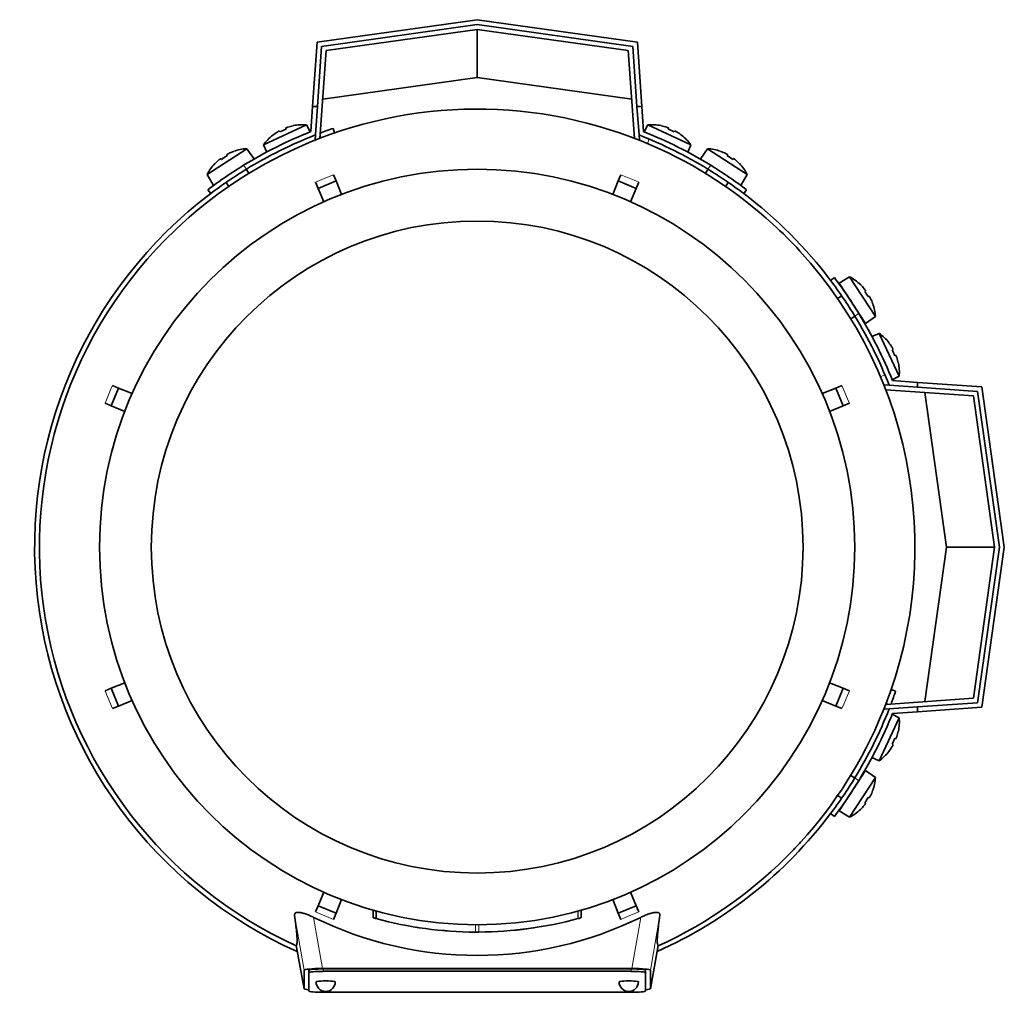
# Model space of a CAD drawing. Header units: millimetres. Extents: x 160 to 768, y -1620 to 1578.
# Tile 1 of 19: x 161 to 366, y -1620 to -1418. Entities that reach past the tile are written whole.
import ezdxf

# ---------------------------------------------------------------- set-up
doc = ezdxf.new("R2010")
doc.units = ezdxf.units.MM
for name, color, linetype in [('LOW_134-7', 7, 'Continuous'), ('M5X8_UNI7687', 7, 'Continuous'), ('VSI134_DIFFUSORE', 7, 'Continuous'), ('VSI134_FILTRO_A', 7, 'Continuous'), ('VSI134_FILTRO_B', 7, 'Continuous'), ('VSI134_TERMINALE', 7, 'Continuous'), ('VSI134_TESTATA', 7, 'Continuous')]:
    doc.layers.add(name, color=color, linetype=linetype)

# ---------------------------------------------------------------- blocks, each defined once
blk = doc.blocks.new('SE2')
at = {"layer": 'LOW_134-7', "color": 7, "linetype": 'Continuous', "lineweight": 35}
for p, q in [((256.29, -1419.75), (224.88, -1424.16)), ((287.7, -1424.16), (256.29, -1419.75)), ((224.88, -1424.16), (223.61, -1442.38)), ((288.97, -1442.38), (287.7, -1424.16)), ((222.58, -1442.67), (222.65, -1441.67)), ((222.81, -1442.69), (222.58, -1442.67)), ((290, -1442.67), (289.77, -1442.69)), ((289.93, -1441.67), (290, -1442.67)), ((340.92, -1493.6), (341.92, -1493.67)), ((359.43, -1495.89), (341.22, -1494.62)), ((363.85, -1527.3), (359.43, -1495.89)), ((359.43, -1558.71), (363.85, -1527.3)), ((341.22, -1559.99), (359.43, -1558.71)), ((341.92, -1560.94), (340.92, -1561.01))]:
    blk.add_line(p, q, dxfattribs=at)
at = {"layer": 'M5X8_UNI7687', "color": 7, "linetype": 'Continuous', "lineweight": 35}
for p, q in [((211.88, -1443.74), (220.82, -1439.57)), ((215.2, -1440.87), (215.3, -1441.04)), ((216.49, -1440.27), (216.56, -1440.46)), ((218.05, -1439.77), (218.05, -1439.74)), ((221.55, -1441.03), (220.82, -1439.57)), ((291.76, -1439.57), (291.03, -1441.03)), ((291.76, -1439.57), (300.7, -1443.74)), ((294.53, -1439.77), (294.53, -1439.74)), ((296.09, -1440.27), (296.02, -1440.46)), ((297.38, -1440.87), (297.28, -1441.04)), ((213.81, -1441.74), (213.79, -1441.73)), ((298.77, -1441.74), (298.79, -1441.73)), ((208.41, -1444.53), (200.14, -1449.9)), ((209.83, -1446.58), (208.41, -1444.53)), ((211.88, -1443.74), (212.53, -1445.24)), ((300.05, -1445.24), (300.7, -1443.74)), ((304.17, -1444.53), (302.75, -1446.58)), ((312.44, -1449.9), (304.17, -1444.53)), ((203.03, -1446.59), (203.15, -1446.75)), ((204.22, -1445.82), (204.31, -1446)), ((205.69, -1445.1), (205.69, -1445.08)), ((306.89, -1445.1), (306.89, -1445.08)), ((308.36, -1445.82), (308.27, -1446)), ((309.55, -1446.59), (309.43, -1446.75)), ((201.77, -1447.64), (201.75, -1447.64)), ((208.84, -1449.65), (208.3, -1448.81)), ((304.28, -1448.81), (303.74, -1449.65)), ((310.83, -1447.64), (310.8, -1447.64)), ((200.14, -1449.9), (201.44, -1452.03)), ((311.13, -1452.03), (312.44, -1449.9)), ((204.11, -1451.54), (204.65, -1452.38)), ((307.93, -1452.38), (308.47, -1451.54)), ((333.7, -1471.16), (331.56, -1472.46)), ((339.07, -1479.43), (333.7, -1471.16)), ((331.56, -1472.46), (337.01, -1480.85)), ((335.95, -1472.79), (335.96, -1472.76)), ((332.06, -1475.12), (331.22, -1475.66)), ((337, -1474.04), (336.84, -1474.17)), ((337.78, -1475.23), (337.6, -1475.33)), ((338.49, -1476.7), (338.52, -1476.71)), ((333.94, -1479.86), (334.78, -1479.31)), ((337.01, -1480.85), (339.07, -1479.43)), ((339.85, -1482.9), (338.35, -1483.55)), ((339.85, -1482.9), (344.02, -1491.83)), ((341.87, -1484.81), (341.85, -1484.83)), ((342.72, -1486.22), (342.55, -1486.32)), ((343.32, -1487.5), (343.13, -1487.57)), ((343.83, -1489.06), (343.85, -1489.07)), ((342.56, -1492.57), (344.02, -1491.83)), ((344.02, -1562.77), (339.85, -1571.71)), ((344.02, -1562.77), (342.56, -1562.04)), ((343.85, -1565.54), (343.83, -1565.55)), ((343.32, -1567.11), (343.13, -1567.04)), ((341.85, -1569.78), (341.87, -1569.8)), ((342.72, -1568.39), (342.55, -1568.29)), ((338.35, -1571.06), (339.85, -1571.71)), ((337.01, -1573.76), (331.56, -1582.15)), ((339.07, -1575.18), (337.01, -1573.76)), ((333.7, -1583.45), (339.07, -1575.18)), ((334.78, -1575.3), (333.87, -1574.7)), ((338.49, -1577.9), (338.52, -1577.9)), ((331.17, -1578.91), (332.06, -1579.49)), ((337.78, -1579.38), (337.6, -1579.28)), ((331.56, -1582.15), (333.7, -1583.45)), ((335.95, -1581.82), (335.96, -1581.84)), ((337, -1580.57), (336.84, -1580.44))]:
    blk.add_line(p, q, dxfattribs=at)
for centre, radius, start, end in [((220.03, -1449.54), 10, 85.4586, 101.4084), ((292.55, -1449.54), 10, 78.5916, 94.5414), ((220.03, -1449.54), 10, 128.5916, 144.5414), ((292.55, -1449.54), 10, 35.4586, 51.4084), ((209.02, -1454.51), 10, 93.4586, 109.4084), ((303.56, -1454.51), 10, 70.5916, 86.5414), ((209.02, -1454.51), 10, 136.5916, 152.5414), ((208.43, -1448.09), 0.5, 123, 146.6899), ((304.15, -1448.09), 0.5, 33.3101, 57), ((303.56, -1454.51), 10, 27.4586, 43.4084), ((203.39, -1451.36), 0.5, 99.1315, 123), ((309.18, -1451.36), 0.5, 57, 79.9069), ((329.09, -1480.03), 10, 46.5916, 62.5414), ((332.23, -1474.41), 0.5, 9.1315, 33), ((329.09, -1480.03), 10, 3.4586, 19.4084), ((335.5, -1479.44), 0.5, 33, 56.6899), ((334.05, -1491.04), 10, 38.5916, 54.5414), ((334.05, -1491.04), 10, 355.4586, 11.4084), ((334.05, -1563.56), 10, 348.5916, 4.5414), ((334.05, -1563.56), 10, 305.4586, 321.4084), ((335.5, -1575.17), 0.5, 303.3101, 327), ((329.09, -1574.58), 10, 340.5916, 356.5414), ((332.23, -1580.2), 0.5, 327, 349.9069), ((329.09, -1574.58), 10, 297.4586, 313.4084)]:
    blk.add_arc(centre, radius, start, end, dxfattribs=at)
for centre, major_axis, ratio, start_param, end_param in [((219.1, -1447.54), (8.39, 3.91), 0.811251, 1.49595, 1.645642), ((220.02, -1449.53), (9.06, 4.23), 0.996195, 1.335108, 1.449667), ((292.56, -1449.53), (-9.06, 4.23), 0.996195, 4.833518, 4.948078), ((293.48, -1447.54), (8.39, -3.91), 0.811251, 1.49595, 1.645642), ((220.02, -1449.53), (-9.06, -4.23), 0.996195, 4.833518, 4.948078), ((292.56, -1449.53), (9.06, -4.23), 0.996195, 1.335108, 1.449667), ((209.01, -1454.5), (-8.39, -5.45), 0.996195, 4.833518, 4.948078), ((207.81, -1452.66), (7.77, 5.04), 0.811251, 1.49595, 1.645642), ((209.01, -1454.5), (8.39, 5.45), 0.996195, 1.335108, 1.449667), ((303.57, -1454.5), (-8.39, 5.45), 0.996195, 4.833518, 4.948078), ((304.77, -1452.66), (7.77, -5.04), 0.811251, 1.49595, 1.645642), ((303.57, -1454.5), (8.39, -5.45), 0.996195, 1.335108, 1.449667), ((329.1, -1480.02), (-5.45, 8.39), 0.996195, 4.833518, 4.948078), ((330.94, -1478.83), (5.04, -7.77), 0.811251, 1.49595, 1.645642), ((329.1, -1480.02), (5.45, -8.39), 0.996195, 1.335108, 1.449667), ((334.06, -1491.04), (-4.23, 9.06), 0.996195, 4.833518, 4.948078), ((336.05, -1490.11), (3.91, -8.39), 0.811251, 1.49595, 1.645642), ((334.06, -1491.04), (4.23, -9.06), 0.996195, 1.335108, 1.449667), ((334.06, -1563.57), (4.23, 9.06), 0.996195, 4.833518, 4.948078), ((336.05, -1564.5), (-3.91, -8.39), 0.811251, 1.49595, 1.645642), ((334.06, -1563.57), (-4.23, -9.06), 0.996195, 1.335108, 1.449667), ((329.1, -1574.59), (5.45, 8.39), 0.996195, 4.833518, 4.948078), ((330.94, -1575.78), (-5.04, -7.77), 0.811251, 1.49595, 1.645642), ((329.1, -1574.59), (-5.45, -8.39), 0.996195, 1.335108, 1.449667)]:
    blk.add_ellipse(centre, major_axis=major_axis, ratio=ratio, start_param=start_param, end_param=end_param, dxfattribs=at)
for points in [[(215.2, -1440.87), (215.2, -1440.87), (215.2, -1440.86), (215.19, -1440.86), (215.17, -1440.86), (215.16, -1440.87), (215.14, -1440.87), (215.12, -1440.88), (215.09, -1440.89), (215.06, -1440.91), (215.02, -1440.92), (214.99, -1440.94), (214.95, -1440.96), (214.91, -1440.98), (214.87, -1441), (214.84, -1441.03), (214.79, -1441.05), (214.76, -1441.07), (214.75, -1441.08)], [(216.94, -1440.06), (216.92, -1440.06), (216.89, -1440.07), (216.84, -1440.09), (216.8, -1440.11), (216.76, -1440.12), (216.72, -1440.14), (216.68, -1440.15), (216.65, -1440.17), (216.61, -1440.18), (216.58, -1440.2), (216.55, -1440.21), (216.53, -1440.22), (216.52, -1440.24), (216.5, -1440.25), (216.49, -1440.25), (216.49, -1440.26), (216.49, -1440.27), (216.49, -1440.27)], [(296.09, -1440.27), (296.09, -1440.27), (296.09, -1440.26), (296.09, -1440.25), (296.08, -1440.25), (296.06, -1440.24), (296.05, -1440.22), (296.03, -1440.21), (296, -1440.2), (295.97, -1440.18), (295.93, -1440.17), (295.9, -1440.15), (295.86, -1440.14), (295.82, -1440.12), (295.78, -1440.11), (295.73, -1440.09), (295.69, -1440.07), (295.66, -1440.06), (295.64, -1440.06)], [(297.83, -1441.08), (297.81, -1441.07), (297.79, -1441.05), (297.74, -1441.03), (297.7, -1441), (297.67, -1440.98), (297.63, -1440.96), (297.59, -1440.94), (297.56, -1440.92), (297.52, -1440.91), (297.49, -1440.89), (297.46, -1440.88), (297.44, -1440.87), (297.42, -1440.87), (297.41, -1440.86), (297.39, -1440.86), (297.38, -1440.86), (297.38, -1440.87), (297.38, -1440.87)], [(203.03, -1446.59), (203.03, -1446.59), (203.02, -1446.59), (203.01, -1446.59), (203, -1446.59), (202.98, -1446.6), (202.97, -1446.6), (202.94, -1446.62), (202.92, -1446.63), (202.89, -1446.65), (202.86, -1446.67), (202.83, -1446.69), (202.79, -1446.72), (202.76, -1446.74), (202.72, -1446.77), (202.69, -1446.8), (202.65, -1446.83), (202.62, -1446.85), (202.61, -1446.86)], [(204.64, -1445.55), (204.62, -1445.55), (204.59, -1445.57), (204.55, -1445.59), (204.51, -1445.61), (204.47, -1445.63), (204.43, -1445.65), (204.39, -1445.67), (204.36, -1445.7), (204.33, -1445.72), (204.3, -1445.73), (204.28, -1445.75), (204.26, -1445.77), (204.24, -1445.78), (204.23, -1445.79), (204.22, -1445.8), (204.22, -1445.81), (204.22, -1445.81), (204.22, -1445.82)], [(308.36, -1445.82), (308.36, -1445.81), (308.36, -1445.81), (308.36, -1445.8), (308.35, -1445.79), (308.34, -1445.78), (308.32, -1445.77), (308.3, -1445.75), (308.28, -1445.73), (308.25, -1445.72), (308.22, -1445.7), (308.19, -1445.67), (308.15, -1445.65), (308.11, -1445.63), (308.07, -1445.61), (308.03, -1445.59), (307.99, -1445.57), (307.96, -1445.55), (307.94, -1445.55)], [(309.97, -1446.86), (309.96, -1446.85), (309.93, -1446.83), (309.89, -1446.8), (309.86, -1446.77), (309.82, -1446.74), (309.79, -1446.72), (309.75, -1446.69), (309.72, -1446.67), (309.69, -1446.65), (309.66, -1446.63), (309.64, -1446.62), (309.61, -1446.6), (309.59, -1446.6), (309.58, -1446.59), (309.57, -1446.59), (309.56, -1446.59), (309.55, -1446.59), (309.55, -1446.59)], [(337, -1474.04), (337.01, -1474.04), (337.01, -1474.04), (337.01, -1474.03), (337, -1474.01), (337, -1474), (336.99, -1473.98), (336.98, -1473.96), (336.96, -1473.93), (336.94, -1473.9), (336.92, -1473.87), (336.9, -1473.84), (336.88, -1473.81), (336.85, -1473.77), (336.82, -1473.74), (336.8, -1473.7), (336.77, -1473.66), (336.74, -1473.64), (336.73, -1473.62)], [(338.05, -1475.65), (338.04, -1475.63), (338.03, -1475.6), (338, -1475.56), (337.98, -1475.52), (337.96, -1475.48), (337.94, -1475.44), (337.92, -1475.41), (337.9, -1475.37), (337.88, -1475.34), (337.86, -1475.31), (337.84, -1475.29), (337.83, -1475.27), (337.81, -1475.25), (337.8, -1475.24), (337.79, -1475.23), (337.78, -1475.23), (337.78, -1475.23), (337.78, -1475.23)], [(342.72, -1486.22), (342.73, -1486.21), (342.73, -1486.21), (342.73, -1486.2), (342.73, -1486.19), (342.72, -1486.17), (342.72, -1486.15), (342.71, -1486.13), (342.7, -1486.1), (342.68, -1486.07), (342.67, -1486.04), (342.65, -1486), (342.63, -1485.96), (342.61, -1485.93), (342.59, -1485.89), (342.57, -1485.85), (342.54, -1485.81), (342.52, -1485.78), (342.51, -1485.76)], [(343.54, -1487.95), (343.53, -1487.94), (343.52, -1487.9), (343.5, -1487.86), (343.49, -1487.82), (343.47, -1487.77), (343.46, -1487.73), (343.44, -1487.7), (343.42, -1487.66), (343.41, -1487.63), (343.39, -1487.59), (343.38, -1487.57), (343.37, -1487.55), (343.36, -1487.53), (343.35, -1487.52), (343.34, -1487.51), (343.33, -1487.5), (343.33, -1487.5), (343.32, -1487.5)], [(343.32, -1567.11), (343.33, -1567.11), (343.33, -1567.11), (343.34, -1567.1), (343.35, -1567.09), (343.36, -1567.08), (343.37, -1567.06), (343.38, -1567.04), (343.39, -1567.01), (343.41, -1566.98), (343.42, -1566.95), (343.44, -1566.91), (343.46, -1566.87), (343.47, -1566.83), (343.49, -1566.79), (343.5, -1566.75), (343.52, -1566.7), (343.53, -1566.67), (343.54, -1566.65)], [(342.51, -1568.84), (342.52, -1568.83), (342.54, -1568.8), (342.57, -1568.76), (342.59, -1568.72), (342.61, -1568.68), (342.63, -1568.64), (342.65, -1568.61), (342.67, -1568.57), (342.68, -1568.54), (342.7, -1568.51), (342.71, -1568.48), (342.72, -1568.45), (342.72, -1568.44), (342.73, -1568.42), (342.73, -1568.41), (342.73, -1568.4), (342.73, -1568.39), (342.72, -1568.39)], [(337.78, -1579.38), (337.78, -1579.38), (337.78, -1579.38), (337.79, -1579.37), (337.8, -1579.36), (337.81, -1579.35), (337.83, -1579.34), (337.84, -1579.32), (337.86, -1579.29), (337.88, -1579.27), (337.9, -1579.23), (337.92, -1579.2), (337.94, -1579.16), (337.96, -1579.13), (337.98, -1579.09), (338, -1579.05), (338.03, -1579), (338.04, -1578.97), (338.05, -1578.96)], [(336.73, -1580.98), (336.74, -1580.97), (336.77, -1580.94), (336.8, -1580.91), (336.82, -1580.87), (336.85, -1580.84), (336.88, -1580.8), (336.9, -1580.77), (336.92, -1580.73), (336.94, -1580.7), (336.96, -1580.68), (336.98, -1580.65), (336.99, -1580.63), (337, -1580.61), (337, -1580.59), (337.01, -1580.58), (337.01, -1580.57), (337.01, -1580.57), (337, -1580.57)]]:
    blk.add_open_spline(points, degree=3, dxfattribs=at)
at = {"layer": 'VSI134_DIFFUSORE', "color": 7, "linetype": 'Continuous', "lineweight": 35}
for start, end in [(335.6429, 336.5044), (316.2831, 317.7924)]:
    blk.add_arc((256.29, -1527.3), 91, start, end, dxfattribs=at)
at = {"layer": 'VSI134_FILTRO_A', "color": 7, "linetype": 'Continuous', "lineweight": 35}
for p, q in [((226.66, -1441.26), (226.34, -1440.32)), ((343.28, -1557.26), (342.33, -1556.93))]:
    blk.add_line(p, q, dxfattribs=at)
at = {"layer": 'VSI134_FILTRO_A', "color": 4, "linetype": 'Continuous', "lineweight": 9}
for p, q in [((223.84, -1442.29), (223.65, -1441.73)), ((341.86, -1559.94), (341.31, -1559.75))]:
    blk.add_line(p, q, dxfattribs=at)
at = {"layer": 'VSI134_FILTRO_A', "color": 7, "linetype": 'Continuous', "lineweight": 35}
for start, end in [(109, 110.7573), (127.0241, 246.0068), (339.2424, 341), (293.9932, 322.9759)]:
    blk.add_arc((256.29, -1527.3), 92, start, end, dxfattribs=at)
at = {"layer": 'VSI134_FILTRO_B', "color": 7, "linetype": 'Continuous', "lineweight": 35}
blk.add_line((288.96, -1442.19), (288.9, -1442.35), dxfattribs=at)
at = {"layer": 'VSI134_FILTRO_B', "color": 4, "linetype": 'Continuous', "lineweight": 9}
for p, q in [((292.04, -1442.54), (291.68, -1443.47)), ((340.12, -1491.91), (341.06, -1491.55))]:
    blk.add_line(p, q, dxfattribs=at)
at = {"layer": 'VSI134_FILTRO_B', "color": 7, "linetype": 'Continuous', "lineweight": 35}
blk.add_arc((256.29, -1527.3), 92, 37.0241, 52.9759, dxfattribs=at)
at = {"layer": 'VSI134_TERMINALE', "color": 7, "linetype": 'Continuous', "lineweight": 35}
for p, q in [((223, -1422.41), (256.29, -1417.73)), ((256.29, -1417.73), (289.58, -1422.41)), ((256.29, -1418.74), (223.94, -1423.28)), ((288.64, -1423.28), (256.29, -1418.74)), ((256.29, -1429.75), (256.29, -1419.75)), ((222.06, -1435.75), (223, -1422.41)), ((289.58, -1422.41), (290.51, -1435.75)), ((223.94, -1423.28), (223.07, -1435.75)), ((289.51, -1435.75), (288.64, -1423.28)), ((256.29, -1429.75), (224.17, -1434.26)), ((288.41, -1434.26), (256.29, -1429.75)), ((221.7, -1440.98), (222.06, -1435.75)), ((222.06, -1435.75), (223.07, -1435.75)), ((222.65, -1441.67), (223.07, -1435.75)), ((289.93, -1441.67), (289.51, -1435.75)), ((289.51, -1435.75), (290.51, -1435.75)), ((290.88, -1440.98), (290.51, -1435.75)), ((200.29, -1453.05), (200.89, -1453.85)), ((311.69, -1453.85), (312.29, -1453.05)), ((330.54, -1471.3), (329.74, -1471.91)), ((341.92, -1493.67), (347.85, -1494.08)), ((342.62, -1492.71), (347.85, -1493.08)), ((347.85, -1493.08), (361.19, -1494.01)), ((347.85, -1493.08), (347.85, -1494.08)), ((360.31, -1494.95), (347.85, -1494.08)), ((361.19, -1494.01), (365.87, -1527.3)), ((353.85, -1527.3), (349.33, -1495.19)), ((364.86, -1527.3), (360.31, -1494.95)), ((349.33, -1559.42), (353.85, -1527.3)), ((353.85, -1527.3), (363.85, -1527.3)), ((360.31, -1559.65), (364.86, -1527.3)), ((365.87, -1527.3), (361.19, -1560.6)), ((341.92, -1560.94), (347.85, -1560.53)), ((342.62, -1561.89), (347.85, -1561.53)), ((347.85, -1560.53), (360.31, -1559.65)), ((347.85, -1560.53), (347.85, -1561.53)), ((361.19, -1560.6), (347.85, -1561.53)), ((329.74, -1582.7), (330.54, -1583.3))]:
    blk.add_line(p, q, dxfattribs=at)
at = {"layer": 'VSI134_TERMINALE', "color": 4, "linetype": 'Continuous', "lineweight": 9}
for p, q in [((207.74, -1447.98), (208.34, -1448.79)), ((304.24, -1448.79), (304.84, -1447.98)), ((335.61, -1478.75), (334.81, -1479.36)), ((334.81, -1575.25), (335.61, -1575.86))]:
    blk.add_line(p, q, dxfattribs=at)
at = {"layer": 'VSI134_TERMINALE', "color": 7, "linetype": 'Continuous', "lineweight": 35}
for radius, start, end in [(93, 111.8355, 121.4706), (92, 111.4458, 121.4101), (92, 58.5899, 68.5542), (93, 58.5294, 68.1645), (93, 121.4706, 127.0241), (92, 121.4101, 127.0241), (92, 52.9759, 58.5899), (93, 52.9759, 58.5294), (93, 31.4706, 37.0241), (92, 31.4101, 37.0241), (92, 21.4458, 31.4101), (93, 21.8355, 31.4706), (92, 328.5899, 338.5542), (93, 328.5294, 338.1645), (92, 322.9759, 328.5899), (93, 322.9759, 328.5294)]:
    blk.add_arc((256.29, -1527.3), radius, start, end, dxfattribs=at)
at = {"layer": 'VSI134_TESTATA', "color": 7, "linetype": 'Continuous', "lineweight": 35}
for p, q in [((220.01, -1443.85), (219.2, -1444.21)), ((226.41, -1449.94), (226.95, -1451.24)), ((285.63, -1451.24), (286.17, -1449.94)), ((223.25, -1452.77), (222.71, -1451.47)), ((223.25, -1452.77), (226.95, -1451.24)), ((224.41, -1455.57), (223.25, -1452.77)), ((226.95, -1451.24), (228.11, -1454.04)), ((284.47, -1454.04), (285.63, -1451.24)), ((285.63, -1451.24), (289.33, -1452.77)), ((289.33, -1452.77), (288.17, -1455.57)), ((289.86, -1451.47), (289.33, -1452.77)), ((180.46, -1493.73), (181.76, -1494.27)), ((330.82, -1494.27), (332.12, -1493.73)), ((180.23, -1497.96), (181.76, -1494.27)), ((181.76, -1494.27), (184.55, -1495.43)), ((328.03, -1495.43), (330.82, -1494.27)), ((330.82, -1494.27), (332.35, -1497.96)), ((180.23, -1497.96), (178.93, -1497.42)), ((183.02, -1499.12), (180.23, -1497.96)), ((332.35, -1497.96), (329.56, -1499.12)), ((333.65, -1497.42), (332.35, -1497.96)), ((180.23, -1556.64), (183.02, -1555.49)), ((329.56, -1555.49), (332.35, -1556.64)), ((178.93, -1557.18), (180.23, -1556.64)), ((181.76, -1560.34), (180.23, -1556.64)), ((332.35, -1556.64), (330.82, -1560.34)), ((332.35, -1556.64), (333.65, -1557.18)), ((184.55, -1559.18), (181.76, -1560.34)), ((330.82, -1560.34), (328.03, -1559.18)), ((181.76, -1560.34), (180.46, -1560.88)), ((332.12, -1560.88), (330.82, -1560.34)), ((334, -1574.65), (333.88, -1574.68)), ((331.15, -1579.04), (331.12, -1578.88)), ((223.25, -1601.83), (224.41, -1599.04)), ((228.11, -1600.57), (226.95, -1603.37)), ((285.63, -1603.37), (284.47, -1600.57)), ((288.17, -1599.04), (289.33, -1601.83)), ((222.71, -1603.13), (223.25, -1601.83)), ((226.95, -1603.37), (223.25, -1601.83)), ((289.33, -1601.83), (285.63, -1603.37)), ((289.33, -1601.83), (289.86, -1603.13)), ((226.95, -1603.37), (226.41, -1604.67)), ((234.64, -1602.76), (234.64, -1604.32)), ((234.68, -1602.77), (234.68, -1604.33)), ((235.3, -1602.95), (235.3, -1604.5)), ((277.24, -1604.51), (277.29, -1604.5)), ((277.93, -1604.32), (277.93, -1602.76)), ((277.93, -1604.32), (277.93, -1602.76)), ((286.17, -1604.67), (285.63, -1603.37)), ((244.28, -1606.4), (244.29, -1606.4)), ((250.35, -1607.08), (250.35, -1607.08)), ((262.28, -1607.08), (262.28, -1607.08)), ((218.65, -1610.08), (220.29, -1619.07)), ((292.29, -1619.07), (293.93, -1610.08)), ((224.11, -1614.88), (288.47, -1614.88)), ((220.29, -1619.06), (220.29, -1615.23)), ((221.29, -1615.73), (221.29, -1615.23)), ((221.29, -1615.73), (221.29, -1619.56)), ((288.29, -1614.97), (224.29, -1614.97)), ((288.29, -1615.46), (224.29, -1615.46)), ((291.29, -1615.73), (291.29, -1615.23)), ((291.29, -1619.56), (291.29, -1615.73)), ((292.29, -1615.23), (292.29, -1619.06)), ((224.29, -1619.82), (288.29, -1619.82))]:
    blk.add_line(p, q, dxfattribs=at)
at = {"layer": 'VSI134_TESTATA', "color": 4, "linetype": 'Continuous', "lineweight": 9}
for p, q in [((225.5, -1450.32), (222.71, -1451.47)), ((225.5, -1450.32), (226.41, -1449.94)), ((288.95, -1451.1), (286.17, -1449.94)), ((288.95, -1451.1), (289.86, -1451.47)), ((180.08, -1494.64), (180.46, -1493.73)), ((333.27, -1496.51), (332.12, -1493.73)), ((180.08, -1494.64), (178.93, -1497.42)), ((333.27, -1496.51), (333.65, -1497.42)), ((179.31, -1558.1), (178.93, -1557.18)), ((332.5, -1559.97), (333.65, -1557.18)), ((179.31, -1558.1), (180.46, -1560.88)), ((332.5, -1559.97), (332.12, -1560.88)), ((220.29, -1615.23), (218.33, -1603.79)), ((224.11, -1614.88), (222.29, -1604.25)), ((223.63, -1603.51), (222.71, -1603.13)), ((223.63, -1603.51), (226.41, -1604.67)), ((234.68, -1604.33), (234.68, -1602.77)), ((277.24, -1604.51), (277.24, -1602.96)), ((277.29, -1604.5), (277.29, -1602.94)), ((277.92, -1604.32), (277.92, -1602.76)), ((287.08, -1604.29), (286.17, -1604.67)), ((287.08, -1604.29), (289.86, -1603.13)), ((290.29, -1604.25), (288.47, -1614.88)), ((294.25, -1603.79), (292.29, -1615.23)), ((255.93, -1607.3), (255.93, -1605.8)), ((256.64, -1607.3), (256.64, -1605.8)), ((218.65, -1610.08), (220.29, -1619.06)), ((292.29, -1619.06), (293.93, -1610.08)), ((224.29, -1615.46), (224.29, -1614.97)), ((288.29, -1615.46), (288.29, -1614.97))]:
    blk.add_line(p, q, dxfattribs=at)
at = {"layer": 'VSI134_TESTATA', "color": 7, "linetype": 'Continuous', "lineweight": 35}
for radius in [78.5, 67.74]:
    blk.add_circle((256.29, -1527.3), radius, dxfattribs=at)
for centre, radius, start, end in [((256.29, -1527.3), 91, 66.5051, 114.0561), ((256.29, -1527.3), 91, 114.0561, 133.594), ((256.29, -1527.3), 91, 47.4949, 66.5051), ((256.29, -1527.3), 91, 133.594, 245.5753), ((256.29, -1527.3), 91, 42.5051, 47.4949), ((256.29, -1527.3), 91, 336.505, 42.5051), ((256.29, -1527.3), 91, 316.4064, 336.505), ((256.29, -1527.3), 91, 294.4247, 316.2831), ((256.29, -1535.13), 77.03, 243.8059, 296.1941), ((255.18, -1531.32), 75.83, 254.3174, 254.8013), ((256.29, -1527.3), 80, 254.3278, 254.3303), ((256.29, -1527.32), 79.99, 254.7875, 269.7463), ((256.29, -1527.3), 80, 270.2544, 285.1819), ((256.29, -1527.3), 80, 285.1934, 285.3228), ((258.42, -1535), 72.02, 285.1964, 285.7129), ((256.29, -1527.3), 80, 261.0009, 261.3628), ((256.3, -1527.39), 79.91, 275.1156, 278.5117), ((256.29, -1527.3), 80, 264.8308, 265.4118), ((256.3, -1525.49), 81.82, 269.4577, 269.6802), ((256.29, -1527.3), 80, 269.745, 270.2544), ((224.79, -1617.64), 2, 180, 270), ((224.79, -1617.64), 2, 270, 0), ((287.79, -1617.64), 2, 180, 270), ((287.79, -1617.64), 2, 270, 0)]:
    blk.add_arc(centre, radius, start, end, dxfattribs=at)
for centre, major_axis, ratio, start_param, end_param in [((224.35, -1615.25), (4.06, -0.02), 0.091176, 1.630723, 3.142092), ((288.23, -1615.25), (-4.06, -0.02), 0.091176, 3.141094, 4.652463), ((224.29, -1615.23), (3, 0), 0.087156, 1.570796, 3.141593), ((224.29, -1615.73), (3, 0), 0.087156, 1.570796, 3.141593), ((288.29, -1615.23), (3, 0), 0.087156, 0, 1.570796), ((288.29, -1615.73), (3, 0), 0.087156, 0, 1.570796), ((224.79, -1617.64), (2, 0), 0.087156, 0, 3.141593), ((287.79, -1617.64), (2, 0), 0.087156, 0, 3.141593), ((224.35, -1619.04), (4.06, 0.02), 0.091176, 3.141095, 3.858067), ((224.29, -1619.56), (-3, 0), 0.087156, 0, 1.570796), ((288.29, -1619.56), (-3, 0), 0.087156, 1.570796, 3.141593), ((288.23, -1619.04), (-4.06, 0.02), 0.091176, 2.425118, 3.142091)]:
    blk.add_ellipse(centre, major_axis=major_axis, ratio=ratio, start_param=start_param, end_param=end_param, dxfattribs=at)
for points, knots in [([(218.33, -1603.79), (218.31, -1603.69), (218.32, -1603.6), (218.39, -1603.45), (218.44, -1603.38), (218.62, -1603.28), (218.73, -1603.24), (219.02, -1603.21), (219.19, -1603.21), (219.49, -1603.25), (219.6, -1603.27), (219.82, -1603.31), (219.93, -1603.34), (220.17, -1603.4), (220.29, -1603.44), (220.54, -1603.51), (220.66, -1603.56), (221.03, -1603.69), (221.29, -1603.8), (221.79, -1604.01), (222.04, -1604.13), (222.29, -1604.25)], [0, 0, 0, 0, 0.125, 0.125, 0.25, 0.25, 0.375, 0.375, 0.5, 0.5, 0.5625, 0.5625, 0.625, 0.625, 0.6875, 0.6875, 0.75, 0.75, 0.875, 0.875, 1, 1, 1, 1]), ([(218.65, -1610.08), (218.68, -1610.06), (218.71, -1610.03), (218.76, -1609.96), (218.78, -1609.9), (218.82, -1609.74), (218.83, -1609.64), (218.85, -1609.37), (218.86, -1609.2), (218.85, -1608.59), (218.81, -1608.02), (218.65, -1606.37), (218.53, -1605.29), (218.33, -1603.79)], [0, 0, 0, 0, 0.125, 0.125, 0.25, 0.25, 0.375, 0.375, 0.5, 0.5, 0.75, 0.75, 1, 1, 1, 1]), ([(290.29, -1604.25), (290.54, -1604.13), (290.79, -1604.02), (291.29, -1603.8), (291.54, -1603.69), (292.04, -1603.51), (292.29, -1603.43), (292.76, -1603.31), (292.98, -1603.26), (293.28, -1603.23), (293.37, -1603.22), (293.55, -1603.22), (293.63, -1603.22), (293.85, -1603.24), (293.96, -1603.28), (294.13, -1603.38), (294.19, -1603.45), (294.26, -1603.6), (294.27, -1603.69), (294.25, -1603.79)], [0, 0, 0, 0, 0.125, 0.125, 0.25, 0.25, 0.375, 0.375, 0.5, 0.5, 0.5625, 0.5625, 0.625, 0.625, 0.75, 0.75, 0.875, 0.875, 1, 1, 1, 1]), ([(294.25, -1603.79), (294.05, -1605.28), (293.93, -1606.36), (293.81, -1607.61), (293.78, -1607.96), (293.74, -1608.55), (293.73, -1608.8), (293.72, -1609.21), (293.73, -1609.37), (293.74, -1609.64), (293.76, -1609.74), (293.8, -1609.9), (293.82, -1609.96), (293.87, -1610.03), (293.9, -1610.06), (293.93, -1610.08)], [0, 0, 0, 0, 0.25, 0.25, 0.375, 0.375, 0.5, 0.5, 0.625, 0.625, 0.75, 0.75, 0.875, 0.875, 1, 1, 1, 1])]:
    blk.add_open_spline(points, degree=3, knots=knots, dxfattribs=at)
blk.add_open_spline([(250.07, -1607.06), (249.96, -1607.05), (249.89, -1607.05), (249.89, -1607.05)], degree=3, dxfattribs=at)

msp = doc.modelspace()

# ---------------------------------------------------------------- block references
msp.add_blockref('SE2', (0, 0))

doc.saveas('drawing.dxf')
